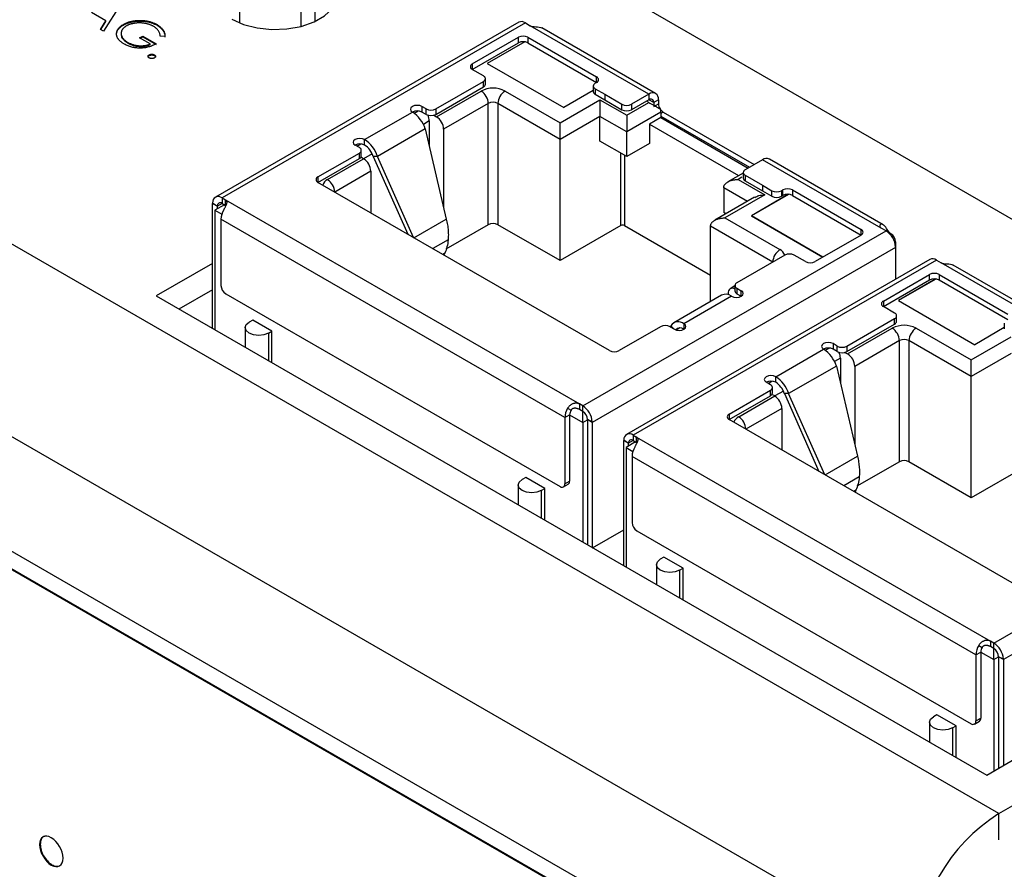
# Model space of a CAD drawing. Header units: millimetres. Extents: x 66 to 413, y 45 to 262.
# Tile 42 of 44: x 357 to 386, y 221 to 246. Entities that reach past the tile are written whole.
import ezdxf

# ---------------------------------------------------------------- set-up
doc = ezdxf.new("R2010")
doc.units = ezdxf.units.MM

msp = doc.modelspace()

# ---------------------------------------------------------------- linework, layer by layer
at = {"color": 7, "linetype": 'Continuous', "lineweight": 25}
for p, q in [((400.555, 232.423), (349.062, 262.15)), ((386.304, 222.817), (332.422, 253.922)), ((383.834, 218.54), (329.952, 249.645)), ((360.302, 246.788), (359.798, 245.998)), ((363.832, 246.242), (363.832, 246.624)), ((365.642, 246.624), (365.642, 246.139)), ((366.066, 246.29), (366.066, 246.869)), ((359.868, 246.304), (359.444, 246.549)), ((359.707, 246.051), (359.868, 246.304)), ((359.798, 245.998), (359.707, 246.051)), ((359.716, 246.045), (359.868, 246.283)), ((359.868, 246.283), (359.868, 246.304)), ((360.386, 246.179), (360.386, 246.199)), ((361.381, 246.172), (361.381, 246.193)), ((372.089, 246.262), (363.108, 241.078)), ((372.289, 246.242), (363.308, 241.058)), ((372.289, 246.242), (372.43, 246.16)), ((375.944, 244.132), (372.43, 246.16)), ((376.144, 244.151), (372.777, 246.096)), ((360.186, 245.93), (360.186, 245.951)), ((360.865, 245.798), (360.961, 245.853)), ((361.177, 245.618), (360.865, 245.798)), ((360.883, 245.787), (360.961, 245.832)), ((360.961, 245.853), (361.357, 245.624)), ((360.961, 245.832), (360.961, 245.853)), ((360.961, 245.832), (361.357, 245.604)), ((361.617, 245.844), (361.477, 245.846)), ((370.715, 245.028), (372.08, 245.816)), ((372.08, 245.652), (372.08, 245.816)), ((372.363, 245.816), (374.396, 244.642)), ((372.363, 245.816), (372.363, 245.652)), ((360.517, 245.645), (360.517, 245.666)), ((361.177, 245.597), (361.177, 245.618)), ((370.715, 244.864), (372.08, 245.652)), ((372.269, 245.683), (371.158, 245.042)), ((372.266, 245.681), (371.158, 245.042)), ((372.363, 245.652), (374.396, 244.479)), ((361.147, 245.275), (361.147, 245.296)), ((361.303, 245.275), (361.303, 245.296)), ((370.715, 245.028), (370.715, 244.864)), ((371.158, 245.042), (373.421, 243.735)), ((371.158, 245.042), (373.421, 243.735)), ((371.048, 244.673), (370.715, 244.864)), ((371.106, 244.428), (371.106, 244.591)), ((374.396, 244.479), (374.396, 244.642)), ((369.633, 243.693), (371.048, 244.509)), ((369.633, 243.53), (371.048, 244.346)), ((371.048, 244.346), (371.048, 244.509)), ((374.295, 244.373), (374.295, 244.209)), ((374.396, 244.479), (374.353, 244.454)), ((374.353, 244.291), (374.636, 244.128)), ((374.353, 244.291), (374.353, 244.128)), ((369.655, 243.46), (370.977, 244.224)), ((371.684, 244.224), (373.314, 243.283)), ((374.295, 244.24), (373.421, 243.735)), ((374.295, 244.24), (373.421, 243.735)), ((374.353, 244.128), (374.636, 243.964)), ((374.636, 244.128), (375.145, 243.834)), ((374.636, 244.128), (374.636, 243.964)), ((375.944, 244.132), (375.428, 243.834)), ((375.944, 244.132), (375.944, 243.968)), ((369.351, 243.693), (369.224, 243.766)), ((369.224, 243.766), (369.224, 243.603)), ((371.189, 243.856), (369.867, 243.093)), ((371.189, 240.265), (371.189, 243.856)), ((373.314, 242.793), (371.472, 243.856)), ((371.472, 243.856), (371.472, 240.265)), ((373.314, 243.283), (374.495, 243.964)), ((374.495, 243.964), (375.287, 243.507)), ((374.636, 243.964), (375.145, 243.67)), ((375.145, 243.67), (375.145, 243.834)), ((375.287, 243.507), (375.945, 243.887)), ((375.944, 243.968), (375.428, 243.67)), ((375.428, 243.834), (375.428, 243.67)), ((375.945, 243.887), (375.874, 243.928)), ((376.086, 243.887), (375.944, 243.968)), ((376.227, 243.968), (376.086, 243.887)), ((376.086, 243.887), (376.086, 243.764)), ((376.086, 243.764), (376.227, 243.846)), ((376.227, 243.968), (376.227, 243.846)), ((367.527, 242.786), (368.941, 243.603)), ((368.994, 243.569), (369.11, 243.635)), ((369.351, 243.53), (369.224, 243.603)), ((369.351, 243.53), (369.351, 243.693)), ((369.575, 243.506), (369.655, 243.46)), ((369.633, 243.693), (369.633, 243.53)), ((374.495, 243.474), (373.314, 242.793)), ((374.495, 242.74), (374.495, 243.474)), ((375.287, 243.017), (374.495, 243.474)), ((376.298, 243.601), (375.287, 243.017)), ((376.298, 243.438), (375.959, 243.242)), ((376.298, 243.601), (376.298, 243.438)), ((376.369, 243.601), (376.298, 243.56)), ((376.298, 243.478), (378.921, 241.964)), ((376.298, 243.438), (378.886, 241.944)), ((376.369, 243.601), (379.063, 242.046)), ((369.443, 243.338), (369.268, 243.237)), ((369.443, 243.338), (369.443, 242.594)), ((375.959, 243.242), (375.959, 242.67)), ((375.959, 243.242), (378.6, 241.717)), ((369.324, 243.102), (367.91, 242.286)), ((369.324, 243.102), (369.946, 240.432)), ((369.867, 243.093), (369.867, 240.772)), ((375.287, 242.282), (375.287, 243.017)), ((367.371, 242.55), (367.244, 242.623)), ((367.3, 242.591), (367.413, 242.656)), ((367.527, 242.623), (367.527, 242.786)), ((373.314, 239.202), (373.314, 242.793)), ((375.287, 242.282), (374.495, 242.74)), ((375.959, 242.67), (375.287, 242.282)), ((376.57, 219.333), (336.454, 242.491)), ((366.147, 241.68), (367.371, 242.387)), ((367.371, 242.223), (367.371, 242.387)), ((367.498, 242.215), (367.416, 242.263)), ((367.429, 242.305), (367.429, 242.468)), ((367.753, 242.362), (367.498, 242.215)), ((367.782, 242.289), (368.807, 239.982)), ((367.91, 242.286), (367.782, 242.289)), ((368.977, 239.884), (367.91, 242.286)), ((375.11, 240.239), (375.11, 242.384)), ((375.223, 242.319), (375.223, 240.239)), ((336.454, 241.955), (376.57, 218.796)), ((336.472, 241.965), (376.588, 218.806)), ((366.147, 241.517), (367.371, 242.223)), ((366.43, 241.599), (367.498, 242.215)), ((379.31, 242.189), (378.794, 241.891)), ((382.825, 240.16), (379.31, 242.189)), ((382.878, 240.264), (379.51, 242.208)), ((366.147, 241.68), (366.147, 241.517)), ((367.71, 241.848), (366.642, 241.231)), ((367.71, 241.848), (367.71, 240.615)), ((378.735, 241.795), (378.283, 241.534)), ((378.7, 241.673), (378.582, 241.605)), ((378.735, 241.809), (378.735, 241.646)), ((378.794, 241.727), (379.303, 241.433)), ((378.794, 241.727), (378.794, 241.564)), ((374.781, 236.533), (366.147, 241.517)), ((378.582, 241.605), (379.374, 241.148)), ((378.794, 241.564), (379.303, 241.27)), ((379.303, 241.433), (379.586, 241.27)), ((379.303, 241.433), (379.303, 241.27)), ((378.158, 241.36), (378.158, 240.625)), ((378.862, 240.953), (378.158, 241.36)), ((379.374, 241.148), (378.193, 240.466)), ((380.08, 241.164), (378.977, 240.528)), ((380.077, 241.162), (378.977, 240.528)), ((379.303, 241.27), (379.586, 241.107)), ((379.586, 241.107), (379.586, 241.27)), ((379.869, 241.27), (379.911, 241.295)), ((379.869, 241.27), (379.869, 241.107)), ((379.869, 241.107), (379.911, 241.131)), ((379.911, 241.131), (379.911, 241.295)), ((380.194, 241.295), (382.227, 240.121)), ((380.194, 241.295), (380.194, 241.131)), ((380.194, 241.131), (382.227, 239.958)), ((363.026, 240.912), (363.167, 240.816)), ((363.026, 240.895), (363.167, 240.816)), ((363.026, 237.188), (363.026, 240.895)), ((363.379, 240.854), (363.096, 240.69)), ((363.306, 240.896), (363.167, 240.816)), ((363.167, 240.731), (363.167, 240.816)), ((363.308, 241.058), (363.409, 241)), ((363.308, 241.058), (363.308, 240.895)), ((363.308, 240.895), (363.409, 240.836)), ((363.409, 241), (373.885, 234.952)), ((363.409, 240.836), (363.409, 241)), ((379.075, 241.077), (377.894, 240.395)), ((363.096, 240.69), (363.298, 240.574)), ((363.096, 240.69), (363.096, 237.147)), ((378.225, 240.586), (378.158, 240.625)), ((378.977, 240.528), (381.096, 239.305)), ((381.096, 239.305), (378.977, 240.528)), ((373.455, 234.547), (363.273, 240.425)), ((363.273, 240.425), (363.273, 238.465)), ((368.986, 239.878), (369.946, 240.432)), ((371.189, 240.265), (369.931, 239.539)), ((373.314, 239.202), (371.472, 240.265)), ((375.11, 240.239), (373.314, 239.202)), ((375.223, 240.239), (377.769, 238.769)), ((379.611, 239.158), (377.769, 240.221)), ((377.769, 237.988), (377.769, 240.221)), ((378.193, 240.466), (379.823, 239.525)), ((373.986, 234.894), (382.966, 240.078)), ((382.227, 239.958), (380.862, 239.17)), ((382.227, 239.958), (382.227, 240.121)), ((382.966, 240.078), (382.825, 240.16)), ((383.107, 239.997), (383.082, 239.982)), ((370, 239.818), (369.546, 239.555)), ((383.249, 239.752), (383.224, 239.737)), ((383.249, 239.752), (383.249, 239.588)), ((369.901, 239.422), (369.839, 239.386)), ((369.901, 239.422), (369.875, 239.365)), ((383.249, 239.588), (374.269, 234.404)), ((379.964, 239.362), (378.55, 238.545)), ((380.58, 239.17), (380.247, 239.362)), ((383.249, 239.588), (383.249, 238.652)), ((363.026, 239.115), (361.356, 238.152)), ((384.26, 239.236), (375.28, 234.051)), ((384.46, 239.216), (375.48, 234.032)), ((384.46, 239.216), (384.601, 239.134)), ((388.116, 237.105), (384.601, 239.134)), ((388.316, 237.125), (384.948, 239.069)), ((382.887, 238.001), (384.251, 238.789)), ((384.251, 238.626), (384.251, 238.789)), ((384.534, 238.789), (386.567, 237.616)), ((384.534, 238.789), (384.534, 238.626)), ((378.492, 238.464), (378.492, 238.3)), ((382.887, 237.838), (384.251, 238.626)), ((384.44, 238.656), (383.329, 238.015)), ((384.437, 238.655), (383.329, 238.015)), ((384.534, 238.626), (386.567, 237.452)), ((363.026, 238.338), (362.03, 237.763)), ((363.414, 238.22), (373.314, 232.506)), ((378.094, 238.176), (376.68, 237.359)), ((378.288, 238.231), (378.288, 238.191)), ((378.492, 238.45), (378.351, 238.368)), ((378.55, 238.382), (378.677, 238.309)), ((378.55, 238.382), (378.55, 238.219)), ((378.55, 238.219), (378.677, 238.146)), ((378.677, 238.146), (378.677, 238.309)), ((361.356, 238.152), (385.944, 223.958)), ((378.394, 238.146), (376.98, 237.329)), ((382.887, 238.001), (382.887, 237.838)), ((383.329, 238.015), (385.592, 236.709)), ((383.329, 238.015), (385.592, 236.709)), ((383.219, 237.646), (382.887, 237.838)), ((364.217, 237.439), (364.111, 237.377)), ((364.783, 237.112), (364.217, 237.439)), ((376.98, 237.329), (376.98, 237.166)), ((381.805, 236.667), (383.219, 237.483)), ((381.805, 236.503), (383.219, 237.32)), ((383.219, 237.32), (383.219, 237.483)), ((383.278, 237.401), (383.278, 237.565)), ((386.466, 237.346), (386.466, 237.183)), ((363.994, 237.214), (363.994, 236.629)), ((364.677, 237.051), (364.783, 237.112)), ((364.677, 237.051), (364.677, 236.235)), ((364.783, 236.174), (364.783, 237.112)), ((376.287, 237.239), (375.064, 236.533)), ((376.57, 237.239), (376.697, 237.166)), ((376.596, 237.271), (376.58, 237.233)), ((376.682, 237.174), (376.596, 237.271)), ((376.858, 237.205), (376.752, 237.144)), ((381.826, 236.434), (383.148, 237.197)), ((383.855, 237.197), (385.485, 236.256)), ((386.466, 237.214), (385.592, 236.709)), ((386.466, 237.214), (385.592, 236.709)), ((381.522, 236.667), (381.395, 236.74)), ((381.395, 236.74), (381.395, 236.576)), ((383.36, 236.83), (382.038, 236.066)), ((383.36, 233.239), (383.36, 236.83)), ((385.485, 235.766), (383.643, 236.83)), ((383.643, 236.83), (383.643, 233.239)), ((385.485, 236.256), (386.666, 236.938)), ((379.698, 235.76), (381.113, 236.576)), ((381.165, 236.542), (381.281, 236.609)), ((381.522, 236.503), (381.395, 236.576)), ((381.522, 236.503), (381.522, 236.667)), ((381.746, 236.48), (381.826, 236.434)), ((381.805, 236.667), (381.805, 236.503)), ((386.666, 236.448), (385.485, 235.766)), ((381.614, 236.311), (381.439, 236.211)), ((381.614, 236.311), (381.614, 235.568)), ((381.496, 236.076), (380.081, 235.259)), ((381.496, 236.076), (382.117, 233.406)), ((382.038, 236.066), (382.038, 233.745)), ((379.542, 235.524), (379.416, 235.597)), ((379.471, 235.564), (379.584, 235.629)), ((379.698, 235.597), (379.698, 235.76)), ((385.485, 232.176), (385.485, 235.766)), ((378.319, 234.654), (379.542, 235.36)), ((379.542, 235.197), (379.542, 235.36)), ((379.601, 235.279), (379.601, 235.442)), ((379.924, 235.336), (379.669, 235.189)), ((379.954, 235.263), (380.978, 232.955)), ((380.081, 235.259), (379.954, 235.263)), ((381.148, 232.857), (380.081, 235.259)), ((378.319, 234.491), (379.542, 235.197)), ((378.602, 234.572), (379.669, 235.189)), ((379.669, 235.189), (379.587, 235.236)), ((373.538, 234.826), (373.638, 234.768)), ((373.885, 234.952), (373.885, 234.789)), ((373.986, 234.894), (373.885, 234.952)), ((373.986, 234.731), (373.885, 234.789)), ((373.986, 234.731), (373.986, 234.894)), ((373.986, 234.404), (373.986, 234.731)), ((379.881, 234.821), (378.814, 234.205)), ((379.881, 234.821), (379.881, 233.589)), ((373.455, 234.547), (373.597, 234.629)), ((373.455, 234.547), (373.455, 232.587)), ((373.597, 234.629), (373.986, 234.404)), ((373.597, 234.629), (373.597, 232.669)), ((373.986, 234.404), (374.127, 234.486)), ((373.986, 234.404), (373.986, 230.861)), ((374.268, 234.422), (374.127, 234.488)), ((374.269, 234.404), (374.127, 234.488)), ((374.127, 234.488), (374.127, 230.773)), ((374.269, 234.404), (374.269, 230.698)), ((378.319, 234.654), (378.319, 234.491)), ((386.953, 229.507), (378.319, 234.491)), ((375.197, 233.886), (375.338, 233.789)), ((375.197, 233.868), (375.338, 233.789)), ((375.197, 230.162), (375.197, 233.868)), ((375.55, 233.827), (375.268, 233.664)), ((375.477, 233.869), (375.338, 233.789)), ((375.338, 233.705), (375.338, 233.789)), ((375.48, 234.032), (375.581, 233.973)), ((375.48, 234.032), (375.48, 233.868)), ((375.48, 233.868), (375.581, 233.81)), ((375.581, 233.973), (386.056, 227.926)), ((375.581, 233.81), (375.581, 233.973)), ((375.268, 233.664), (375.469, 233.548)), ((375.268, 233.664), (375.268, 230.121)), ((385.627, 227.521), (375.444, 233.399)), ((375.444, 233.399), (375.444, 231.439)), ((381.158, 232.852), (382.117, 233.406)), ((383.36, 233.239), (382.102, 232.513)), ((385.485, 232.176), (383.643, 233.239)), ((387.281, 233.213), (385.485, 232.176)), ((386.157, 227.868), (395.137, 233.052)), ((372.299, 232.773), (372.193, 232.712)), ((372.865, 232.446), (372.299, 232.773)), ((373.455, 232.587), (373.597, 232.669)), ((382.171, 232.792), (381.717, 232.529)), ((372.076, 232.548), (372.076, 231.964)), ((372.759, 232.385), (372.865, 232.446)), ((372.759, 232.385), (372.759, 231.569)), ((372.865, 231.508), (372.865, 232.446)), ((373.414, 232.496), (373.555, 232.577)), ((382.073, 232.395), (382.011, 232.36)), ((382.073, 232.395), (382.046, 232.339)), ((395.42, 232.562), (386.44, 227.378)), ((374.275, 230.694), (375.197, 231.227)), ((375.586, 231.194), (385.485, 225.479)), ((386.304, 222.817), (400.555, 231.044)), ((374.098, 230.796), (374.127, 230.813)), ((376.388, 230.412), (376.282, 230.351)), ((376.954, 230.086), (376.388, 230.412)), ((376.165, 230.188), (376.165, 229.603)), ((376.848, 230.025), (376.954, 230.086)), ((376.848, 230.025), (376.848, 229.209)), ((376.954, 229.148), (376.954, 230.086)), ((385.944, 223.958), (396.631, 230.127)), ((385.71, 227.799), (385.81, 227.742)), ((386.056, 227.926), (386.056, 227.763)), ((386.157, 227.868), (386.056, 227.926)), ((386.157, 227.704), (386.056, 227.763)), ((386.157, 227.704), (386.157, 227.868)), ((386.157, 227.378), (386.157, 227.704)), ((385.627, 227.521), (385.768, 227.602)), ((385.627, 227.521), (385.627, 225.561)), ((385.768, 227.602), (385.768, 225.643)), ((385.768, 227.602), (386.157, 227.378)), ((386.157, 227.378), (386.298, 227.459)), ((386.157, 227.378), (386.157, 224.08)), ((386.439, 227.396), (386.298, 227.462)), ((386.44, 227.378), (386.298, 227.462)), ((386.298, 227.462), (386.298, 224.162)), ((386.44, 227.378), (386.44, 224.244)), ((384.471, 225.747), (384.365, 225.685)), ((385.036, 225.42), (384.471, 225.747)), ((385.627, 225.561), (385.768, 225.643)), ((384.247, 225.522), (384.247, 224.937)), ((384.93, 225.359), (385.036, 225.42)), ((384.93, 225.359), (384.93, 224.543)), ((385.036, 224.482), (385.036, 225.42)), ((385.585, 225.469), (385.727, 225.551)), ((386.304, 222.039), (386.304, 222.817)), ((357.923, 221.908), (357.905, 221.897))]:
    msp.add_line(p, q, dxfattribs=at)
at = {"color": 7, "linetype": 'Continuous', "lineweight": 25, "flags": 128}
for points in [[(363.592, 246.358), (363.942, 246.2), (364.347, 246.095), (364.783, 246.049), (365.227, 246.065), (365.65, 246.141), (366.03, 246.273), (366.344, 246.455), (366.574, 246.674), (366.706, 246.919), (366.733, 247.174), (366.653, 247.426), (366.471, 247.66), (366.197, 247.862)], [(369.224, 243.766), (369.159, 243.791), (369.083, 243.8), (369.006, 243.791), (368.941, 243.766), (368.898, 243.728), (368.883, 243.684), (368.898, 243.64), (368.941, 243.603)], [(367.527, 242.786), (367.462, 242.811), (367.386, 242.82), (367.309, 242.811), (367.244, 242.786), (367.201, 242.749), (367.186, 242.705), (367.201, 242.66), (367.244, 242.623)], [(378.394, 238.146), (378.459, 238.121), (378.535, 238.112), (378.612, 238.121), (378.677, 238.146), (378.72, 238.183), (378.735, 238.227), (378.72, 238.272), (378.677, 238.309)], [(364.677, 237.051), (364.547, 237.001), (364.394, 236.983), (364.241, 237.001), (364.111, 237.051), (364.024, 237.126), (363.994, 237.214), (364.024, 237.303), (364.111, 237.377)], [(376.697, 237.166), (376.762, 237.141), (376.838, 237.132), (376.915, 237.141), (376.98, 237.166), (377.023, 237.204), (377.038, 237.248), (377.023, 237.292), (376.98, 237.329)], [(381.395, 236.74), (381.331, 236.765), (381.254, 236.773), (381.177, 236.765), (381.113, 236.74), (381.069, 236.702), (381.054, 236.658), (381.069, 236.614), (381.113, 236.576)], [(379.698, 235.76), (379.634, 235.785), (379.557, 235.794), (379.48, 235.785), (379.416, 235.76), (379.372, 235.722), (379.357, 235.678), (379.372, 235.634), (379.416, 235.597)], [(372.759, 232.385), (372.629, 232.335), (372.476, 232.318), (372.323, 232.335), (372.193, 232.385), (372.107, 232.46), (372.076, 232.548), (372.107, 232.637), (372.193, 232.712)], [(376.848, 230.025), (376.718, 229.975), (376.565, 229.957), (376.412, 229.975), (376.282, 230.025), (376.196, 230.099), (376.165, 230.188), (376.196, 230.276), (376.282, 230.351)], [(384.93, 225.359), (384.8, 225.309), (384.647, 225.291), (384.494, 225.309), (384.365, 225.359), (384.278, 225.434), (384.247, 225.522), (384.278, 225.61), (384.365, 225.685)]]:
    msp.add_lwpolyline(points, dxfattribs=at)
at = {"color": 7, "linetype": 'Continuous', "lineweight": 25}
for centre, radius, start, end in [((372.172, 246.088), 0.193, 52.9645, 115.725), ((372.221, 245.543), 0.307, 62.6097, 117.3903), ((372.221, 245.379), 0.307, 62.6097, 117.3903), ((370.746, 244.946), 0.0873, 110.7834, 249.2166), ((371.017, 244.591), 0.0873, 290.7834, 69.2166), ((374.365, 244.56), 0.0873, 290.7834, 69.2166), ((371.331, 243.541), 0.769, 62.6097, 117.3903), ((371.006, 244.438), 0.101, 294.3747, 354.3052), ((374.384, 244.373), 0.0873, 110.7834, 249.2166), ((370.729, 243.835), 0.461, 2.6055, 57.3945), ((371.933, 243.835), 0.461, 122.6055, 177.3945), ((374.395, 244.219), 0.101, 185.6948, 245.6253), ((376.055, 243.996), 0.175, 350.786, 129.2033), ((371.331, 243.583), 0.307, 62.6097, 117.3903), ((375.287, 244.107), 0.307, 242.6097, 297.3903), ((376, 243.901), 0.0873, 350.786, 129.2033), ((376.523, 243.857), 0.296, 182.2189, 213.7947), ((369.083, 243.33), 0.307, 62.61, 117.3846), ((368.437, 242.82), 0.931, 17.6411, 57.2214), ((369.492, 243.966), 0.307, 242.6097, 297.3903), ((369.492, 243.803), 0.307, 242.6097, 297.3903), ((369.023, 243.325), 0.419, 1.7446, 25.9735), ((369.406, 243.072), 0.461, 2.6055, 57.3945), ((375.287, 243.943), 0.307, 242.6097, 297.3903), ((375.943, 243.598), 0.355, 0.5466, 15.0375), ((376.514, 243.836), 0.276, 215.7357, 238.3381), ((367.386, 242.35), 0.307, 62.61, 117.3846), ((367.34, 242.468), 0.0873, 290.7834, 69.2166), ((367.023, 242.004), 0.931, 17.6411, 57.2214), ((367.191, 242.101), 0.62, 17.6411, 57.2214), ((367.329, 242.315), 0.101, 294.3747, 354.3052), ((367.25, 241.827), 0.461, 2.6055, 57.3945), ((379.427, 242.025), 0.201, 65.6929, 125.6176), ((366.178, 241.599), 0.0873, 110.7834, 249.2166), ((378.825, 241.809), 0.0873, 110.7834, 249.2166), ((366.546, 241.356), 0.269, 115.4511, 162.7488), ((366.182, 241.21), 0.461, 2.6055, 57.3945), ((378.836, 241.656), 0.101, 185.6948, 245.6253), ((363.198, 240.926), 0.172, 50.1284, 184.5607), ((379.727, 241.543), 0.307, 242.6097, 297.3903), ((379.727, 241.38), 0.307, 242.6097, 297.3903), ((380.053, 241.022), 0.307, 62.6097, 117.3903), ((380.053, 240.858), 0.307, 62.6097, 117.3903), ((363.388, 240.895), 0.362, 177.283, 180.0186), ((363.253, 240.827), 0.087, 50.5808, 187.8324), ((363.85, 240.405), 0.577, 148.8563, 178.0435), ((371.331, 239.992), 0.307, 62.6097, 117.3903), ((375.167, 240.13), 0.123, 62.6097, 117.3903), ((382.196, 240.039), 0.0873, 290.7834, 69.2166), ((382.631, 239.557), 0.619, 4.512, 57.2632), ((382.942, 239.738), 0.307, 2.6055, 57.3945), ((380.071, 239.137), 0.461, 122.6055, 177.3945), ((379.707, 239.282), 0.269, 17.2512, 64.5489), ((380.106, 239.089), 0.307, 62.6097, 117.3903), ((382.856, 239.588), 0.392, 0.0171, 2.6099), ((380.721, 239.443), 0.307, 242.6097, 297.3903), ((384.344, 239.062), 0.193, 52.9645, 115.725), ((384.393, 238.516), 0.307, 62.6097, 117.3903), ((363.58, 238.479), 0.307, 182.6055, 237.3945), ((378.581, 238.464), 0.0873, 110.7834, 249.2166), ((384.393, 238.353), 0.307, 62.6097, 117.3903), ((378.218, 237.903), 0.3, 54.1514, 114.5382), ((378.416, 238.253), 0.13, 54.5833, 189.6756), ((378.592, 238.31), 0.101, 185.6948, 245.6253), ((382.918, 237.92), 0.0873, 110.7834, 249.2166), ((383.188, 237.565), 0.0873, 290.7834, 69.2166), ((376.814, 237.132), 0.258, 49.9171, 147.3567), ((383.177, 237.411), 0.101, 294.3747, 354.3052), ((376.429, 236.966), 0.307, 62.6097, 117.3903), ((376.868, 237.031), 0.175, 50.3442, 138.1908), ((383.502, 236.515), 0.769, 62.6097, 117.3903), ((382.9, 236.809), 0.461, 2.6055, 57.3945), ((384.104, 236.809), 0.461, 122.6055, 177.3945), ((383.502, 236.557), 0.307, 62.6097, 117.3903), ((374.923, 236.806), 0.307, 242.6097, 297.3903), ((381.254, 236.303), 0.307, 62.61, 117.3846), ((380.609, 235.794), 0.931, 17.6411, 57.2214), ((381.663, 236.939), 0.307, 242.6097, 297.3903), ((381.663, 236.776), 0.307, 242.6097, 297.3903), ((381.195, 236.299), 0.419, 1.7446, 25.9735), ((381.578, 236.045), 0.461, 2.6055, 57.3945), ((379.557, 235.324), 0.307, 62.61, 117.3846), ((379.195, 234.977), 0.931, 17.6411, 57.2214), ((379.362, 235.075), 0.62, 17.6411, 57.2214), ((379.511, 235.442), 0.0873, 290.7834, 69.2166), ((379.501, 235.289), 0.101, 294.3747, 354.3052), ((379.421, 234.8), 0.461, 2.6055, 57.3945), ((374.032, 234.527), 0.577, 148.8563, 178.0435), ((373.885, 234.619), 0.289, 148.8563, 178.0435), ((373.651, 234.373), 0.619, 4.512, 57.2632), ((373.82, 234.471), 0.308, 3.1811, 57.3512), ((373.876, 234.404), 0.392, 0.0171, 2.6099), ((378.35, 234.572), 0.0873, 110.7834, 249.2166), ((378.717, 234.329), 0.269, 115.4511, 162.7488), ((378.353, 234.184), 0.461, 2.6055, 57.3945), ((375.369, 233.899), 0.172, 50.1284, 184.5607), ((375.559, 233.868), 0.362, 177.283, 180.0186), ((375.424, 233.801), 0.087, 50.5808, 187.8324), ((376.021, 233.379), 0.577, 148.8563, 178.0435), ((383.502, 232.966), 0.307, 62.6097, 117.3903), ((373.499, 232.658), 0.0986, 305.0133, 6.2988), ((373.369, 232.573), 0.0873, 230.7967, 9.214), ((375.751, 231.453), 0.307, 182.6055, 237.3945), ((386.203, 227.501), 0.577, 148.8563, 178.0435), ((386.057, 227.592), 0.289, 148.8563, 178.0435), ((385.822, 227.347), 0.619, 4.512, 57.2632), ((385.991, 227.445), 0.308, 3.1811, 57.3512), ((386.047, 227.378), 0.392, 0.0171, 2.6099), ((385.67, 225.632), 0.0986, 305.0133, 6.2988), ((385.54, 225.547), 0.0873, 230.7967, 9.214), ((389.173, 218.309), 5.344, 122.4764, 177.5236)]:
    msp.add_arc(centre, radius, start, end, dxfattribs=at)
for points, knots in [([(360.186, 245.951), (360.188, 245.963), (360.192, 245.987), (360.205, 246.021), (360.223, 246.054), (360.246, 246.086), (360.273, 246.116), (360.306, 246.146), (360.343, 246.173), (360.372, 246.191), (360.386, 246.199)], [0, 0, 0, 0, 0.127896, 0.253668, 0.376738, 0.499344, 0.621999, 0.745699, 0.871345, 1, 1, 1, 1]), ([(360.186, 245.93), (360.188, 245.942), (360.192, 245.966), (360.205, 246), (360.223, 246.033), (360.246, 246.065), (360.273, 246.096), (360.306, 246.125), (360.343, 246.153), (360.372, 246.17), (360.386, 246.179)], [0, 0, 0, 0, 0.127896, 0.253668, 0.376738, 0.499344, 0.621999, 0.745699, 0.871345, 1, 1, 1, 1]), ([(360.474, 246.153), (360.465, 246.148), (360.448, 246.138), (360.425, 246.121), (360.405, 246.104), (360.386, 246.086), (360.369, 246.067), (360.355, 246.047), (360.343, 246.026), (360.333, 246.005), (360.325, 245.983), (360.32, 245.961), (360.318, 245.939), (360.318, 245.917), (360.321, 245.894), (360.327, 245.872), (360.335, 245.849), (360.346, 245.827), (360.359, 245.805), (360.375, 245.783), (360.393, 245.762), (360.413, 245.742), (360.436, 245.722), (360.461, 245.703), (360.487, 245.684), (360.507, 245.672), (360.517, 245.666)], [0, 0, 0, 0, 0.038994, 0.077882, 0.116652, 0.155416, 0.194618, 0.234261, 0.274547, 0.315667, 0.35702, 0.398083, 0.439098, 0.479833, 0.521274, 0.562841, 0.605292, 0.648409, 0.691727, 0.735149, 0.778369, 0.821661, 0.865524, 0.909731, 0.954523, 1, 1, 1, 1]), ([(360.386, 246.199), (360.397, 246.206), (360.419, 246.218), (360.455, 246.235), (360.492, 246.25), (360.531, 246.264), (360.57, 246.277), (360.612, 246.288), (360.655, 246.297), (360.699, 246.305), (360.744, 246.311), (360.789, 246.315), (360.834, 246.318), (360.879, 246.319), (360.924, 246.318), (360.969, 246.315), (361.013, 246.311), (361.058, 246.304), (361.102, 246.296), (361.145, 246.287), (361.187, 246.275), (361.228, 246.262), (361.268, 246.247), (361.307, 246.231), (361.345, 246.213), (361.368, 246.199), (361.381, 246.193)], [0, 0, 0, 0, 0.042039, 0.083544, 0.124643, 0.165303, 0.206171, 0.246971, 0.288329, 0.329987, 0.371797, 0.412738, 0.453459, 0.494001, 0.534381, 0.574952, 0.615892, 0.65725, 0.699007, 0.740486, 0.782325, 0.824567, 0.867041, 0.9105, 0.954619, 1, 1, 1, 1]), ([(360.386, 246.179), (360.397, 246.185), (360.419, 246.197), (360.455, 246.214), (360.492, 246.23), (360.531, 246.244), (360.57, 246.256), (360.612, 246.267), (360.655, 246.276), (360.699, 246.284), (360.744, 246.29), (360.789, 246.295), (360.834, 246.297), (360.879, 246.298), (360.924, 246.297), (360.969, 246.294), (361.013, 246.29), (361.058, 246.284), (361.102, 246.276), (361.145, 246.266), (361.187, 246.254), (361.228, 246.241), (361.268, 246.227), (361.307, 246.21), (361.345, 246.192), (361.368, 246.179), (361.381, 246.172)], [0, 0, 0, 0, 0.042039, 0.083544, 0.124643, 0.165303, 0.206171, 0.246971, 0.288329, 0.329987, 0.371797, 0.412738, 0.453459, 0.494001, 0.534381, 0.574952, 0.615892, 0.65725, 0.699007, 0.740486, 0.782325, 0.824567, 0.867041, 0.9105, 0.954619, 1, 1, 1, 1]), ([(361.282, 246.139), (361.273, 246.144), (361.254, 246.154), (361.225, 246.168), (361.194, 246.181), (361.162, 246.193), (361.128, 246.204), (361.093, 246.213), (361.057, 246.221), (361.02, 246.228), (360.982, 246.234), (360.944, 246.239), (360.907, 246.242), (360.869, 246.243), (360.832, 246.243), (360.795, 246.241), (360.758, 246.238), (360.721, 246.233), (360.686, 246.227), (360.651, 246.22), (360.618, 246.212), (360.586, 246.203), (360.556, 246.192), (360.527, 246.18), (360.5, 246.167), (360.482, 246.158), (360.474, 246.153)], [0, 0, 0, 0, 0.042841, 0.085571, 0.127719, 0.170068, 0.212787, 0.255482, 0.298877, 0.342861, 0.386528, 0.429532, 0.471886, 0.513729, 0.555082, 0.596535, 0.63812, 0.679822, 0.721331, 0.761888, 0.802199, 0.841806, 0.88106, 0.920633, 0.960101, 1, 1, 1, 1]), ([(361.477, 245.846), (361.476, 245.861), (361.475, 245.889), (361.464, 245.932), (361.447, 245.973), (361.424, 246.011), (361.395, 246.048), (361.362, 246.081), (361.325, 246.112), (361.296, 246.13), (361.282, 246.139)], [0, 0, 0, 0, 0.136144, 0.269043, 0.398517, 0.5271, 0.652283, 0.77168, 0.887495, 1, 1, 1, 1]), ([(361.381, 246.193), (361.39, 246.187), (361.409, 246.176), (361.435, 246.158), (361.46, 246.14), (361.483, 246.121), (361.504, 246.102), (361.524, 246.082), (361.541, 246.062), (361.557, 246.04), (361.571, 246.019), (361.583, 245.996), (361.593, 245.973), (361.602, 245.949), (361.608, 245.924), (361.613, 245.898), (361.616, 245.871), (361.617, 245.853), (361.617, 245.844)], [0, 0, 0, 0, 0.061617, 0.122179, 0.182216, 0.241864, 0.30096, 0.359969, 0.419033, 0.478069, 0.537993, 0.59896, 0.661321, 0.725248, 0.79122, 0.858746, 0.928318, 1, 1, 1, 1]), ([(361.381, 246.172), (361.39, 246.166), (361.409, 246.155), (361.435, 246.137), (361.46, 246.119), (361.483, 246.1), (361.504, 246.081), (361.524, 246.061), (361.541, 246.041), (361.557, 246.02), (361.571, 245.998), (361.583, 245.976), (361.593, 245.952), (361.602, 245.928), (361.608, 245.903), (361.613, 245.877), (361.616, 245.85), (361.617, 245.832), (361.617, 245.823)], [0, 0, 0, 0, 0.061617, 0.122179, 0.182216, 0.241864, 0.30096, 0.359969, 0.419033, 0.478069, 0.537993, 0.59896, 0.661321, 0.725248, 0.79122, 0.858746, 0.928318, 1, 1, 1, 1]), ([(372.43, 246.16), (372.468, 246.138), (372.563, 246.131), (372.701, 246.124), (372.756, 246.108), (372.777, 246.096)], [0, 0, 0, 0, 0.25, 0.3749998, 0.4999674, 0.4999674, 0.4999674, 0.4999674]), ([(360.414, 245.615), (360.404, 245.621), (360.383, 245.633), (360.354, 245.652), (360.328, 245.672), (360.304, 245.691), (360.281, 245.711), (360.262, 245.731), (360.244, 245.752), (360.228, 245.773), (360.215, 245.794), (360.204, 245.816), (360.196, 245.837), (360.189, 245.86), (360.185, 245.882), (360.183, 245.905), (360.183, 245.928), (360.185, 245.943), (360.186, 245.951)], [0, 0, 0, 0, 0.069237, 0.136557, 0.202094, 0.266464, 0.329769, 0.391879, 0.453271, 0.514115, 0.57439, 0.634142, 0.693923, 0.754152, 0.81447, 0.875661, 0.937348, 1, 1, 1, 1]), ([(360.33, 245.881), (360.328, 245.871), (360.32, 245.823), (360.387, 245.736), (360.474, 245.676), (360.517, 245.645)], [0, 0, 0, 0, 0.105804, 0.552789, 1, 1, 1, 1]), ([(361.357, 245.624), (361.339, 245.614), (361.303, 245.595), (361.246, 245.569), (361.187, 245.547), (361.128, 245.529), (361.068, 245.514), (361.006, 245.504), (360.943, 245.498), (360.88, 245.495), (360.817, 245.497), (360.755, 245.502), (360.694, 245.511), (360.635, 245.524), (360.577, 245.541), (360.521, 245.562), (360.466, 245.587), (360.431, 245.605), (360.414, 245.615)], [0, 0, 0, 0, 0.071272, 0.139493, 0.204635, 0.267406, 0.328446, 0.388397, 0.447734, 0.507392, 0.566768, 0.625478, 0.684067, 0.743248, 0.804033, 0.866499, 0.931723, 1, 1, 1, 1]), ([(360.517, 245.666), (360.53, 245.659), (360.554, 245.646), (360.593, 245.628), (360.632, 245.612), (360.673, 245.599), (360.715, 245.587), (360.758, 245.578), (360.803, 245.572), (360.848, 245.567), (360.893, 245.565), (360.937, 245.566), (360.98, 245.568), (361.022, 245.573), (361.063, 245.581), (361.102, 245.591), (361.141, 245.603), (361.165, 245.613), (361.177, 245.618)], [0, 0, 0, 0, 0.07063, 0.138694, 0.204918, 0.269441, 0.332636, 0.395302, 0.457764, 0.520657, 0.582852, 0.643315, 0.70258, 0.760908, 0.81949, 0.878269, 0.938491, 1, 1, 1, 1]), ([(360.517, 245.645), (360.53, 245.639), (360.554, 245.625), (360.593, 245.607), (360.632, 245.591), (360.673, 245.578), (360.715, 245.567), (360.758, 245.558), (360.803, 245.551), (360.848, 245.547), (360.893, 245.545), (360.937, 245.545), (360.98, 245.548), (361.022, 245.552), (361.063, 245.56), (361.102, 245.57), (361.141, 245.582), (361.165, 245.592), (361.177, 245.597)], [0, 0, 0, 0, 0.07063, 0.138694, 0.204918, 0.269441, 0.332636, 0.395302, 0.457764, 0.520657, 0.582852, 0.643315, 0.70258, 0.760908, 0.81949, 0.878269, 0.938491, 1, 1, 1, 1]), ([(361.147, 245.206), (361.142, 245.209), (361.133, 245.215), (361.123, 245.226), (361.116, 245.238), (361.114, 245.251), (361.117, 245.263), (361.123, 245.275), (361.133, 245.286), (361.142, 245.292), (361.147, 245.296)], [0, 0, 0, 0, 0.1277566, 0.2494144, 0.3727965, 0.5001113, 0.6286099, 0.7506434, 0.8737684, 1, 1, 1, 1]), ([(361.118, 245.24), (361.119, 245.246), (361.124, 245.259), (361.139, 245.269), (361.147, 245.275)], [0, 0, 0, 0, 0.442047, 1, 1, 1, 1]), ([(361.147, 245.296), (361.153, 245.298), (361.164, 245.304), (361.183, 245.31), (361.204, 245.314), (361.225, 245.315), (361.247, 245.314), (361.268, 245.31), (361.287, 245.304), (361.298, 245.298), (361.303, 245.296)], [0, 0, 0, 0, 0.129097, 0.252046, 0.373905, 0.501038, 0.628171, 0.751376, 0.872426, 1, 1, 1, 1]), ([(361.147, 245.275), (361.153, 245.278), (361.164, 245.283), (361.183, 245.289), (361.204, 245.293), (361.225, 245.294), (361.247, 245.293), (361.268, 245.289), (361.287, 245.283), (361.298, 245.278), (361.303, 245.275)], [0, 0, 0, 0, 0.129097, 0.252046, 0.373905, 0.501038, 0.628171, 0.751376, 0.872426, 1, 1, 1, 1]), ([(361.303, 245.206), (361.298, 245.203), (361.287, 245.197), (361.268, 245.191), (361.247, 245.188), (361.225, 245.187), (361.203, 245.188), (361.183, 245.191), (361.164, 245.197), (361.153, 245.203), (361.147, 245.206)], [0, 0, 0, 0, 0.126178, 0.248821, 0.37154, 0.499984, 0.627244, 0.749226, 0.872298, 1, 1, 1, 1]), ([(361.303, 245.296), (361.308, 245.292), (361.318, 245.286), (361.328, 245.275), (361.334, 245.263), (361.336, 245.251), (361.334, 245.238), (361.329, 245.226), (361.318, 245.215), (361.308, 245.209), (361.303, 245.206)], [0, 0, 0, 0, 0.127519, 0.249986, 0.371792, 0.49887, 0.625948, 0.748492, 0.870959, 1, 1, 1, 1]), ([(361.303, 245.275), (361.314, 245.267), (361.333, 245.254), (361.333, 245.237), (361.334, 245.23)], [0, 0, 0, 0, 0.562163, 1, 1, 1, 1]), ([(374.495, 243.964), (374.495, 243.952), (374.495, 243.929), (374.495, 243.892), (374.495, 243.859), (374.495, 243.826), (374.495, 243.791), (374.495, 243.753), (374.495, 243.715), (374.495, 243.679), (374.495, 243.644), (374.495, 243.61), (374.495, 243.577), (374.495, 243.547), (374.495, 243.518), (374.495, 243.494), (374.495, 243.48), (374.495, 243.474)], [0, 0, 0, 0, 0.108786, 0.200528, 0.275149, 0.341309, 0.417526, 0.492123, 0.564804, 0.62965, 0.690996, 0.749733, 0.806212, 0.860787, 0.913833, 0.965761, 1, 1, 1, 1]), ([(375.945, 243.887), (375.964, 243.875), (375.997, 243.856), (376.034, 243.835), (376.059, 243.82), (376.071, 243.814), (376.101, 243.796), (376.117, 243.787), (376.149, 243.769), (376.163, 243.76), (376.218, 243.729), (376.252, 243.709), (376.286, 243.69)], [0, 0, 0, 0, 0.25, 0.375, 0.375, 0.5, 0.5, 0.625, 0.625, 0.75, 0.75, 1, 1, 1, 1]), ([(375.287, 243.507), (375.287, 243.495), (375.287, 243.472), (375.287, 243.435), (375.287, 243.402), (375.287, 243.369), (375.287, 243.334), (375.287, 243.296), (375.287, 243.258), (375.287, 243.221), (375.286, 243.186), (375.287, 243.153), (375.287, 243.12), (375.287, 243.089), (375.287, 243.06), (375.287, 243.036), (375.287, 243.023), (375.287, 243.017)], [0, 0, 0, 0, 0.1087862, 0.2005285, 0.2751493, 0.3413088, 0.4175263, 0.4921227, 0.5648039, 0.62965, 0.6909957, 0.7497334, 0.8062125, 0.8607874, 0.9138331, 0.965761, 1, 1, 1, 1]), ([(373.314, 242.793), (373.314, 242.801), (373.314, 242.818), (373.314, 242.846), (373.314, 242.876), (373.314, 242.907), (373.314, 242.94), (373.314, 242.975), (373.314, 243.011), (373.314, 243.048), (373.314, 243.085), (373.314, 243.122), (373.314, 243.155), (373.314, 243.188), (373.314, 243.222), (373.314, 243.255), (373.314, 243.274), (373.314, 243.283)], [0, 0, 0, 0, 0.051816, 0.104474, 0.158436, 0.214075, 0.271115, 0.330777, 0.39479, 0.46374, 0.534897, 0.608107, 0.683463, 0.74708, 0.82779, 0.92536, 1, 1, 1, 1]), ([(378.158, 241.36), (378.158, 241.368), (378.159, 241.384), (378.165, 241.409), (378.176, 241.432), (378.19, 241.456), (378.209, 241.478), (378.232, 241.499), (378.259, 241.519), (378.29, 241.539), (378.325, 241.556), (378.363, 241.57), (378.401, 241.582), (378.441, 241.591), (378.487, 241.599), (378.535, 241.604), (378.568, 241.605), (378.582, 241.605)], [0, 0, 0, 0, 0.051816, 0.104474, 0.158436, 0.214075, 0.271115, 0.330777, 0.39479, 0.46374, 0.534897, 0.608107, 0.683463, 0.74708, 0.82779, 0.92536, 1, 1, 1, 1]), ([(379.076, 241.074), (379.115, 241.094), (379.206, 241.139), (379.313, 241.144), (379.374, 241.148)], [0, 0, 0, 0, 0.427002, 1, 1, 1, 1]), ([(363.356, 240.704), (363.362, 240.714), (363.373, 240.734), (363.39, 240.764), (363.406, 240.793), (363.42, 240.821), (363.432, 240.848), (363.442, 240.872), (363.449, 240.895), (363.453, 240.915), (363.454, 240.933), (363.451, 240.948), (363.446, 240.962), (363.439, 240.975), (363.429, 240.985), (363.419, 240.993), (363.412, 240.998), (363.409, 241)], [0, 0, 0, 0, 0.083518, 0.167584, 0.251917, 0.335083, 0.415846, 0.493426, 0.567402, 0.637474, 0.703292, 0.764616, 0.821739, 0.874907, 0.924369, 0.970547, 1, 1, 1, 1]), ([(369.946, 240.432), (369.953, 240.403), (369.966, 240.345), (369.981, 240.259), (369.993, 240.173), (370.001, 240.089), (370.006, 240.005), (370.006, 239.924), (370.004, 239.861), (370.001, 239.827), (370, 239.818)], [0, 0, 0, 0, 0.1363521, 0.2727113, 0.4090801, 0.5454557, 0.6818274, 0.8181893, 0.9545437, 1, 1, 1, 1]), ([(377.769, 240.221), (377.769, 240.229), (377.77, 240.245), (377.777, 240.27), (377.787, 240.293), (377.802, 240.317), (377.82, 240.339), (377.843, 240.36), (377.87, 240.381), (377.901, 240.4), (377.936, 240.417), (377.974, 240.431), (378.012, 240.443), (378.053, 240.453), (378.098, 240.46), (378.146, 240.465), (378.179, 240.466), (378.193, 240.466)], [0, 0, 0, 0, 0.051816, 0.104474, 0.158436, 0.214075, 0.271115, 0.330777, 0.39479, 0.46374, 0.534897, 0.608107, 0.683463, 0.74708, 0.82779, 0.92536, 1, 1, 1, 1]), ([(383.107, 239.997), (383.069, 240.019), (383.015, 240.096), (382.941, 240.213), (382.878, 240.272), (382.817, 240.284), (382.766, 240.24), (382.786, 240.182), (382.825, 240.16)], [0, 0, 0, 0, 0.250001, 0.375001, 0.5, 0.625, 0.75, 1, 1, 1, 1]), ([(384.601, 239.134), (384.64, 239.112), (384.734, 239.104), (384.872, 239.098), (384.927, 239.081), (384.948, 239.069)], [0, 0, 0, 0, 0.25, 0.3749998, 0.4999674, 0.4999674, 0.4999674, 0.4999674]), ([(385.485, 235.766), (385.485, 235.775), (385.485, 235.791), (385.485, 235.819), (385.485, 235.849), (385.485, 235.881), (385.486, 235.914), (385.486, 235.948), (385.485, 235.984), (385.485, 236.021), (385.485, 236.059), (385.485, 236.095), (385.485, 236.129), (385.485, 236.162), (385.485, 236.196), (385.485, 236.228), (385.485, 236.248), (385.485, 236.256)], [0, 0, 0, 0, 0.051816, 0.104474, 0.158436, 0.214075, 0.271115, 0.330777, 0.39479, 0.46374, 0.534897, 0.608107, 0.683463, 0.74708, 0.82779, 0.92536, 1, 1, 1, 1]), ([(373.885, 234.952), (373.88, 234.955), (373.871, 234.96), (373.854, 234.966), (373.835, 234.971), (373.813, 234.974), (373.79, 234.976), (373.764, 234.975), (373.736, 234.971), (373.707, 234.964), (373.678, 234.953), (373.649, 234.939), (373.621, 234.92), (373.595, 234.898), (373.571, 234.873), (373.552, 234.849), (373.542, 234.832), (373.538, 234.826)], [0, 0, 0, 0, 0.0445019, 0.0917196, 0.1424065, 0.1968653, 0.2553516, 0.3181557, 0.3854339, 0.4568603, 0.5321235, 0.610859, 0.6925688, 0.7762668, 0.860641, 0.9443755, 1, 1, 1, 1]), ([(373.885, 234.789), (373.878, 234.793), (373.865, 234.8), (373.844, 234.809), (373.822, 234.816), (373.799, 234.821), (373.778, 234.825), (373.757, 234.826), (373.737, 234.826), (373.719, 234.823), (373.702, 234.818), (373.687, 234.812), (373.674, 234.805), (373.662, 234.796), (373.651, 234.786), (373.644, 234.777), (373.64, 234.771), (373.638, 234.768)], [0, 0, 0, 0, 0.0936571, 0.1852715, 0.2750918, 0.361431, 0.4427161, 0.5179331, 0.5873377, 0.6516881, 0.7118923, 0.7685905, 0.8222868, 0.8734261, 0.9223392, 0.9693519, 1, 1, 1, 1]), ([(375.527, 233.678), (375.533, 233.688), (375.544, 233.708), (375.561, 233.738), (375.577, 233.767), (375.591, 233.795), (375.604, 233.822), (375.613, 233.846), (375.62, 233.868), (375.624, 233.888), (375.625, 233.906), (375.623, 233.922), (375.618, 233.936), (375.61, 233.948), (375.601, 233.959), (375.591, 233.967), (375.584, 233.972), (375.581, 233.973)], [0, 0, 0, 0, 0.083518, 0.167584, 0.251917, 0.335083, 0.415846, 0.493426, 0.567402, 0.637474, 0.703292, 0.764616, 0.821739, 0.874907, 0.924369, 0.970547, 1, 1, 1, 1]), ([(382.117, 233.406), (382.124, 233.377), (382.137, 233.319), (382.153, 233.233), (382.164, 233.147), (382.173, 233.062), (382.177, 232.979), (382.177, 232.897), (382.175, 232.835), (382.172, 232.8), (382.171, 232.792)], [0, 0, 0, 0, 0.1363521, 0.2727113, 0.4090801, 0.5454557, 0.6818274, 0.8181893, 0.9545437, 1, 1, 1, 1]), ([(386.056, 227.926), (386.051, 227.928), (386.042, 227.933), (386.025, 227.939), (386.006, 227.944), (385.985, 227.948), (385.961, 227.949), (385.935, 227.949), (385.907, 227.945), (385.879, 227.938), (385.85, 227.927), (385.821, 227.912), (385.793, 227.894), (385.766, 227.872), (385.742, 227.847), (385.723, 227.822), (385.714, 227.806), (385.71, 227.799)], [0, 0, 0, 0, 0.044502, 0.09172, 0.142407, 0.196865, 0.255352, 0.318156, 0.385434, 0.45686, 0.532124, 0.610859, 0.692569, 0.776267, 0.860641, 0.944375, 1, 1, 1, 1]), ([(386.056, 227.763), (386.049, 227.766), (386.037, 227.773), (386.015, 227.782), (385.993, 227.79), (385.971, 227.795), (385.949, 227.799), (385.928, 227.8), (385.908, 227.799), (385.89, 227.796), (385.873, 227.792), (385.858, 227.786), (385.845, 227.778), (385.833, 227.77), (385.823, 227.76), (385.815, 227.751), (385.811, 227.744), (385.81, 227.742)], [0, 0, 0, 0, 0.093657, 0.185271, 0.275092, 0.361431, 0.442716, 0.517933, 0.587338, 0.651688, 0.711892, 0.768591, 0.822287, 0.873426, 0.922339, 0.969352, 1, 1, 1, 1]), ([(358.599, 221.496), (358.599, 221.72), (358.444, 221.99), (358.252, 222.101), (358.06, 222.211), (357.905, 222.12), (357.905, 221.897)], [2, 2, 2, 2, 3, 3, 3, 4, 4, 4, 4]), ([(358.055, 222.141), (358.044, 222.139), (357.996, 222.132), (357.94, 222.055), (357.928, 221.957), (357.923, 221.908)], [0, 0, 0, 0, 0.119335, 0.551406, 1, 1, 1, 1]), ([(357.905, 221.897), (357.905, 221.674), (358.06, 221.403), (358.252, 221.292), (358.444, 221.182), (358.599, 221.274), (358.599, 221.496)], [0, 0, 0, 0, 1, 1, 1, 2, 2, 2, 2]), ([(357.923, 221.908), (357.928, 221.851), (357.939, 221.739), (358.019, 221.56), (358.133, 221.403), (358.269, 221.293), (358.397, 221.244), (358.459, 221.265), (358.484, 221.273)], [0, 0, 0, 0, 0.178372, 0.350433, 0.522032, 0.699329, 0.876467, 1, 1, 1, 1])]:
    msp.add_open_spline(points, degree=3, knots=knots, dxfattribs=at)
for points in [[(370, 239.818), (369.987, 239.671), (369.954, 239.537), (369.901, 239.422)], [(382.171, 232.792), (382.159, 232.645), (382.126, 232.511), (382.073, 232.395)]]:
    msp.add_open_spline(points, degree=3, dxfattribs=at)

doc.saveas('drawing.dxf')
